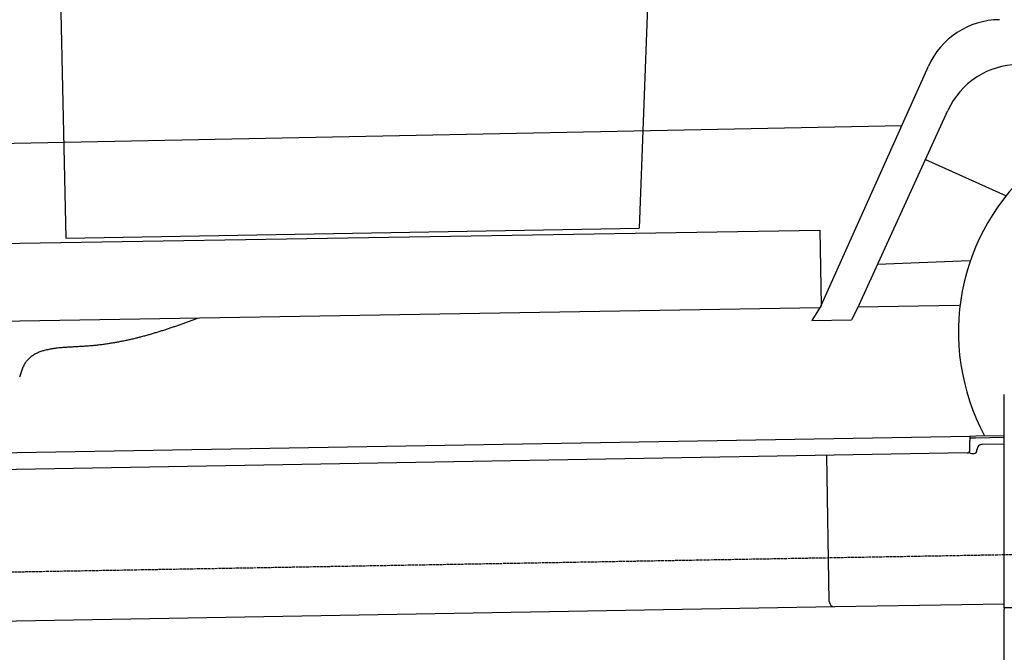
# Model space of a CAD drawing. Extents: x 1073 to 6773, y 5891 to 12116.
# Tile 30 of 38: x 2697 to 4448, y 9993 to 11119. Entities that reach past the tile are written whole.
import ezdxf

# ---------------------------------------------------------------- set-up
doc = ezdxf.new("R2010")
doc.units = 0
doc.linetypes.add('GEN3', pattern=[6.25, 5, -1.25])
doc.layers.get('0').update_dxf_attribs({"linetype": 'CONTINUOUS'})
doc.layers.add('3', color=6, linetype='GEN3')
doc.layers.add('CAR', color=10, linetype='CONTINUOUS')

msp = doc.modelspace()

# ---------------------------------------------------------------- linework, layer by layer
for p, q in [((4447.6, 10072.5), (4447.6, 10452.5)), ((4447.6, 10072.5), (4447.6, 10452.5)), ((1732.8, 10332.1), (4386.1, 10378.4)), ((4386.1, 10378.4), (4396.1, 10378.6)), ((4386.1, 10378.4), (4386.2, 10370.4)), ((4396.2, 10374.6), (4386.2, 10374.4)), ((4386.5, 10353.4), (4386.2, 10370.4)), ((4396.1, 10378.6), (4445.9, 10379.4)), ((4447.6, 10375.5), (4396.2, 10374.6)), ((4381.6, 10348.3), (1732.8, 10302.1)), ((4389.1, 10347.4), (4394.1, 10347.5)), ((4399, 10352.6), (4399, 10353.6)), ((4408.8, 10363.8), (4447.6, 10364.5)), ((4136.2, 10084), (4131.7, 10343.9)), ((4146.4, 10074.2), (1732.8, 10032)), ((4447.6, 10079.4), (4146.4, 10074.2)), ((4447.6, 10072.5), (4447.6, 10069.5)), ((4463.6, 10072.5), (4447.6, 10072.5)), ((4447.6, 10072.5), (4447.6, 10069.5)), ((4463.6, 10072.5), (4447.6, 10072.5)), ((4447.6, 8072.5), (4447.6, 10069.5))]:
    msp.add_line(p, q)
for centre, radius, start, end in [((4381.5, 10353.3), 5, 271, 1), ((4389, 10352.4), 5, 214.2367, 271), ((4394, 10352.5), 5, 271, 1), ((4409, 10353.8), 10, 91, 181), ((4146.2, 10084.2), 10, 181, 271)]:
    msp.add_arc(centre, radius, start, end)
at = {"layer": '3'}
msp.add_line((1175.3, 10110.3), (6230.5, 10198.5), dxfattribs=at)
at = {"layer": 'CAR'}
for p, q in [((3842.2, 11923.4), (3798, 10748.1)), ((2764.7, 11363.8), (2778.7, 10730.3)), ((4122.1, 10611), (4312.5, 11036.7)), ((4189.2, 10612.2), (4347.2, 10957.9)), ((2507.4, 10896.3), (4265.3, 10931.2)), ((4307.2, 10870.4), (4449.5, 10806.6)), ((2659.4, 10721), (4119.5, 10744.9)), ((2778.7, 10730.3), (3798, 10748.1)), ((4119.5, 10744.9), (4121.8, 10610.5)), ((4222.1, 10684.2), (4385.7, 10690.7)), ((4122.1, 10611), (4105.3, 10584)), ((4189.2, 10612.2), (4176, 10585.1)), ((4187.2, 10608.1), (4367.3, 10611.2)), ((2661.1, 10582.6), (4119.6, 10607)), ((4105.3, 10584), (4176, 10585.1))]:
    msp.add_line(p, q, dxfattribs=at)
msp.add_polyline3d([(2696.7, 10484, 0), (2697.3, 10485.8, 0), (2697.9, 10487.6, 0), (2698.5, 10489.4, 0), (2699.1, 10491.1, 0), (2699.7, 10492.9, 0), (2700.4, 10494.6, 0), (2701, 10496.4, 0), (2701.7, 10498.1, 0), (2702.4, 10499.7, 0), (2703.1, 10501.4, 0), (2703.8, 10503, 0), (2704.6, 10504.6, 0), (2705.4, 10506.1, 0), (2706.3, 10507.6, 0), (2707.2, 10509, 0), (2708.1, 10510.4, 0), (2709.1, 10511.8, 0), (2710.1, 10513.1, 0), (2711.2, 10514.3, 0), (2712.3, 10515.5, 0), (2713.4, 10516.7, 0), (2714.6, 10517.8, 0), (2715.8, 10518.9, 0), (2717.1, 10519.9, 0), (2718.4, 10520.9, 0), (2719.7, 10521.8, 0), (2721.1, 10522.8, 0), (2722.5, 10523.6, 0), (2723.9, 10524.5, 0), (2725.4, 10525.3, 0), (2726.9, 10526, 0), (2728.4, 10526.7, 0), (2730, 10527.4, 0), (2731.6, 10528.1, 0), (2733.2, 10528.7, 0), (2734.8, 10529.3, 0), (2736.5, 10529.9, 0), (2738.2, 10530.4, 0), (2739.9, 10530.9, 0), (2741.7, 10531.4, 0), (2743.4, 10531.9, 0), (2745.2, 10532.3, 0), (2747.1, 10532.7, 0), (2748.9, 10533.1, 0), (2750.7, 10533.5, 0), (2752.6, 10533.8, 0), (2754.5, 10534.1, 0), (2756.4, 10534.4, 0), (2758.3, 10534.7, 0), (2760.2, 10535, 0), (2762.2, 10535.2, 0), (2764.2, 10535.4, 0), (2766.2, 10535.7, 0), (2768.1, 10535.9, 0), (2770.1, 10536, 0), (2772.2, 10536.2, 0), (2774.2, 10536.4, 0), (2776.2, 10536.5, 0), (2778.2, 10536.7, 0), (2780.3, 10536.8, 0), (2782.3, 10537, 0), (2784.4, 10537.1, 0), (2786.4, 10537.2, 0), (2788.5, 10537.3, 0), (2790.6, 10537.4, 0), (2792.6, 10537.5, 0), (2794.7, 10537.6, 0), (2796.8, 10537.7, 0), (2798.8, 10537.8, 0), (2800.9, 10538, 0), (2803, 10538.1, 0), (2805, 10538.2, 0), (2807.1, 10538.3, 0), (2809.1, 10538.4, 0), (2811.2, 10538.5, 0), (2813.2, 10538.7, 0), (2815.3, 10538.8, 0), (2817.3, 10539, 0), (2819.3, 10539.1, 0), (2821.3, 10539.3, 0), (2823.3, 10539.5, 0), (2825.3, 10539.6, 0), (2827.3, 10539.8, 0), (2829.3, 10540, 0), (2831.3, 10540.2, 0), (2833.2, 10540.4, 0), (2835.2, 10540.7, 0), (2837.1, 10540.9, 0), (2839.1, 10541.1, 0), (2841, 10541.3, 0), (2843, 10541.6, 0), (2844.9, 10541.8, 0), (2846.8, 10542.1, 0), (2848.7, 10542.4, 0), (2850.6, 10542.6, 0), (2852.6, 10542.9, 0), (2854.4, 10543.2, 0), (2856.3, 10543.5, 0), (2858.2, 10543.8, 0), (2860.1, 10544.1, 0), (2862, 10544.4, 0), (2863.8, 10544.7, 0), (2865.7, 10545, 0), (2867.6, 10545.3, 0), (2869.4, 10545.7, 0), (2871.3, 10546, 0), (2873.1, 10546.3, 0), (2874.9, 10546.7, 0), (2876.8, 10547, 0), (2878.6, 10547.4, 0), (2880.4, 10547.8, 0), (2882.2, 10548.1, 0), (2884, 10548.5, 0), (2885.8, 10548.9, 0), (2887.6, 10549.3, 0), (2889.4, 10549.7, 0), (2891.2, 10550.1, 0), (2893, 10550.5, 0), (2894.8, 10550.9, 0), (2896.6, 10551.3, 0), (2898.3, 10551.7, 0), (2900.1, 10552.1, 0), (2901.9, 10552.5, 0), (2903.6, 10553, 0), (2905.4, 10553.4, 0), (2907.1, 10553.8, 0), (2908.9, 10554.3, 0), (2910.6, 10554.7, 0), (2912.3, 10555.2, 0), (2914.1, 10555.6, 0), (2915.8, 10556.1, 0), (2917.5, 10556.5, 0), (2919.2, 10557, 0), (2921, 10557.5, 0), (2922.7, 10558, 0), (2924.4, 10558.4, 0), (2926.1, 10558.9, 0), (2927.8, 10559.4, 0), (2929.5, 10559.9, 0), (2931.2, 10560.4, 0), (2932.9, 10560.9, 0), (2934.6, 10561.4, 0), (2936.3, 10561.9, 0), (2937.9, 10562.4, 0), (2939.6, 10562.9, 0), (2941.3, 10563.4, 0), (2943, 10563.9, 0), (2944.7, 10564.4, 0), (2946.3, 10565, 0), (2948, 10565.5, 0), (2949.7, 10566, 0), (2951.3, 10566.5, 0), (2953, 10567.1, 0), (2954.6, 10567.6, 0), (2956.3, 10568.1, 0), (2957.9, 10568.7, 0), (2959.6, 10569.2, 0), (2961.2, 10569.8, 0), (2962.9, 10570.3, 0), (2964.5, 10570.9, 0), (2966.2, 10571.4, 0), (2967.8, 10572, 0), (2969.4, 10572.5, 0), (2971.1, 10573.1, 0), (2972.7, 10573.6, 0), (2974.3, 10574.2, 0), (2976, 10574.7, 0), (2977.6, 10575.3, 0), (2979.2, 10575.9, 0), (2980.9, 10576.4, 0), (2982.5, 10577, 0), (2984.1, 10577.6, 0), (2985.7, 10578.1, 0), (2987.3, 10578.7, 0), (2989, 10579.3, 0), (2990.6, 10579.9, 0), (2992.2, 10580.4, 0), (2993.8, 10581, 0), (2995.4, 10581.6, 0), (2997.1, 10582.2, 0), (2998.7, 10582.7, 0), (3000.3, 10583.3, 0), (3001.9, 10583.9, 0), (3003.5, 10584.5, 0), (3005.1, 10585, 0), (3006.7, 10585.6, 0), (3008.4, 10586.2, 0), (3010, 10586.8, 0), (3011.6, 10587.4, 0), (3013.2, 10587.9, 0), (3014.8, 10588.5, 0)], dxfattribs=at)
for centre, radius, start, end in [((4440.3, 10979.5), 140, 90.6179, 155.9024), ((4474.5, 10899.7), 140, 90.9276, 155.4397), ((4755.2, 10563.5), 389.2, 333.6771, 208.3229)]:
    msp.add_arc(centre, radius, start, end, dxfattribs=at)

doc.saveas('drawing.dxf')
